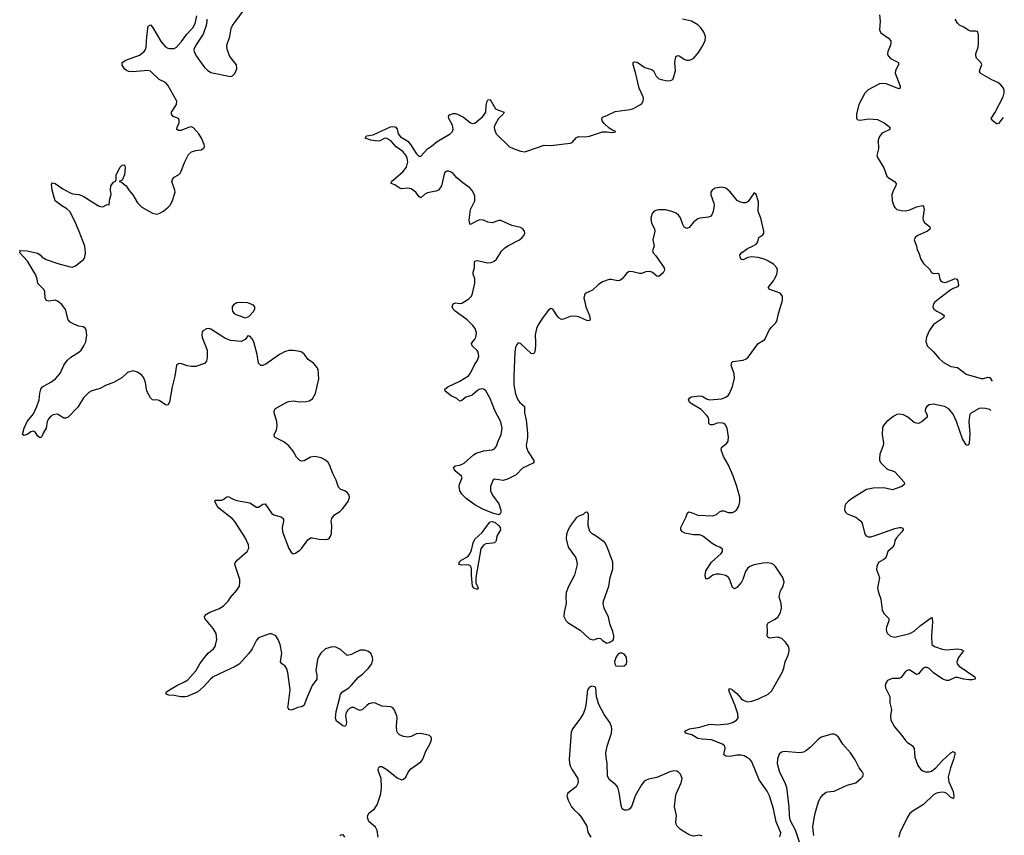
# Model space of a CAD drawing. Header units: inches. Extents: x 1843750 to 1959452, y 907112 to 1016326.
# Tile 108 of 137: x 1947042 to 1956143, y 935446 to 942984. Entities that reach past the tile are written whole.
import ezdxf

# ---------------------------------------------------------------- set-up
doc = ezdxf.new("R2010")
doc.units = ezdxf.units.IN
doc.header["$MEASUREMENT"] = 0
for name, color, linetype in [('B9943', 7, 'Continuous'), ('B9944', 7, 'Continuous'), ('B9953', 7, 'Continuous'), ('B9954', 7, 'Continuous')]:
    doc.layers.add(name, color=color, linetype=linetype)

msp = doc.modelspace()

# ---------------------------------------------------------------- linework, layer by layer
at = {"layer": 'B9943', "color": 6, "elevation": 600}
for points in [[(1948747.6, 940000), (1948774, 939930), (1948776.3, 939863.7), (1948770, 939829.3), (1948750, 939806), (1948670, 939778.4), (1948630, 939778.4), (1948590, 939785.2), (1948530, 939805.2), (1948510, 939802.7), (1948491, 939790), (1948476, 939690), (1948450.3, 939590.3), (1948426.7, 939450), (1948410, 939422), (1948390, 939425.6), (1948330, 939465.6), (1948310, 939469.6), (1948286.5, 939466.5), (1948270, 939471.6), (1948250, 939489.6), (1948218, 939550), (1948205.4, 939630), (1948190, 939675.1), (1948170, 939698.4), (1948130, 939726), (1948090, 939737.4), (1948070, 939734.3), (1948037.8, 939722.2), (1947986, 939674), (1947910, 939629.8), (1947836, 939604), (1947785.8, 939574.2), (1947710, 939555.1), (1947680.4, 939539.6), (1947633.1, 939490), (1947578.2, 939401.8), (1947490, 939309.5), (1947470, 939300.7), (1947450, 939302.9), (1947390, 939339.6), (1947350, 939332.4), (1947330, 939318.7), (1947310, 939296.9), (1947295.6, 939270), (1947285.3, 939210), (1947261.1, 939170), (1947246.9, 939133.1), (1947236.7, 939123.3), (1947230, 939119.5), (1947210, 939136.2), (1947188.2, 939168.2), (1947170, 939181.7), (1947143.7, 939176.3), (1947110, 939149.8), (1947081.2, 939141.2), (1947069.2, 939149.2), (1947082.9, 939210), (1947112.2, 939270), (1947170, 939341.3), (1947201.2, 939410), (1947221.8, 939470), (1947227.2, 939532.7), (1947238, 939570), (1947252.3, 939590), (1947330, 939634.7), (1947373.9, 939666.1), (1947419.6, 939720.4), (1947451.1, 939790), (1947482.7, 939837.3), (1947514.3, 939865.7), (1947587.6, 939910), (1947608.9, 939931.1), (1947636.3, 939970), (1947650.1, 940000)], [(1950000, 938652.9), (1949990, 938662.4), (1949967.8, 938727.8), (1949936.5, 938790), (1949906, 938870), (1949892.2, 938892.2), (1949870, 938913), (1949830, 938935.8), (1949770, 938946.9), (1949730, 938940.5), (1949670, 938907.6), (1949650, 938904.2), (1949630, 938909.7), (1949600.5, 938940.5), (1949570, 938995.8), (1949530, 939046.3), (1949483.8, 939083.8), (1949404.1, 939124.1), (1949398, 939130), (1949392.8, 939150), (1949415, 939190), (1949422.8, 939230), (1949418.8, 939270), (1949394, 939350), (1949393.5, 939370), (1949405.1, 939390), (1949510, 939448.8), (1949530, 939454.7), (1949570, 939460.9), (1949630, 939453.7), (1949690, 939456), (1949717.6, 939462.4), (1949750, 939481.6), (1949776, 939530), (1949805.8, 939665.8), (1949801.3, 939750), (1949790, 939774), (1949758.7, 939810), (1949710, 939843.5), (1949675.1, 939890), (1949651.2, 939910), (1949630, 939918.7), (1949570, 939927.3), (1949530, 939928.2), (1949490, 939915.4), (1949444.4, 939890), (1949318.6, 939801.4), (1949290, 939788.6), (1949270, 939787.1), (1949249.8, 939810), (1949237.2, 939890), (1949210, 939996), (1949208, 940000)], [(1950000, 937165.7), (1949963.8, 937183.8), (1949930, 937188), (1949870, 937169.7), (1949825.7, 937130), (1949811.8, 937110), (1949794.9, 937070), (1949779.3, 936970), (1949788.9, 936928.9), (1949788.3, 936890), (1949746.9, 936830), (1949690, 936701.7), (1949672.1, 936647.9), (1949650, 936632.5), (1949610, 936626.1), (1949570, 936608.4), (1949550, 936603.8), (1949530, 936609.2), (1949521.7, 936630), (1949522.4, 936642.4), (1949543.4, 936790), (1949520.2, 936950), (1949508.9, 936990), (1949491.9, 937011.9), (1949464.7, 937030), (1949452.4, 937050), (1949465.7, 937130), (1949449, 937209), (1949430, 937256), (1949410, 937289.4), (1949370, 937307.6), (1949350, 937307.3), (1949249.2, 937270.8), (1949231.3, 937248.7), (1949190.3, 937170), (1949157.4, 937122.6), (1949070, 937028.6), (1949035, 937005), (1948830, 936909.7), (1948804.2, 936890), (1948741.2, 936818.8), (1948690, 936773.3), (1948590, 936729.6), (1948570, 936726.6), (1948530, 936726.6), (1948470, 936739.7), (1948420.7, 936740.7), (1948395.3, 936750), (1948397.2, 936770), (1948426, 936790), (1948494.7, 936830), (1948572.6, 936867.4), (1948596, 936884), (1948670, 936967.9), (1948707.5, 937032.5), (1948749.9, 937090.1), (1948787.6, 937132.4), (1948832.8, 937170), (1948848.2, 937190), (1948864.1, 937255.9), (1948858.5, 937310), (1948830, 937356.2), (1948752.3, 937450), (1948749.4, 937470), (1948769.4, 937490), (1948799.6, 937510), (1948890, 937542.8), (1948929.8, 937570.2), (1948968.2, 937610), (1948990, 937643.1), (1949050, 937712.7), (1949072.4, 937750), (1949078.2, 937781.8), (1949076.1, 937810), (1949036.4, 937930), (1949031.3, 937950), (1949034.3, 937965.7), (1949050.9, 937989.1), (1949145.1, 938070), (1949159.5, 938100.5), (1949158.2, 938130), (1949130, 938192.3), (1949030, 938345.4), (1949008.5, 938370), (1948883.5, 938470), (1948867, 938490), (1948846, 938530), (1948850, 938544.7), (1948910, 938543.2), (1948930, 938553.1), (1948950, 938570.4), (1948970, 938578.4), (1949013.7, 938553.6), (1949050, 938539.3), (1949170, 938520.3), (1949230, 938479.5), (1949250, 938479.5), (1949290, 938506.4), (1949310, 938510.4), (1949370, 938422), (1949390, 938408.9), (1949459.1, 938390), (1949482, 938370), (1949482, 938350), (1949468.5, 938290), (1949472.1, 938250), (1949530, 938098), (1949550, 938063.8), (1949570, 938048.2), (1949590, 938052.4), (1949630, 938080.3), (1949650, 938099.5), (1949704.4, 938175.6), (1949730, 938194), (1949750, 938196.9), (1949810, 938184), (1949870, 938180.3), (1949890, 938184.4), (1949905.1, 938194.9), (1949915.6, 938210), (1949924.2, 938235.8), (1949925.8, 938310), (1949921.6, 938350), (1949926.8, 938373.1), (1949952.9, 938407.1), (1950000, 938440)], [(1950000, 936479.8), (1949970, 936501.1), (1949962.5, 936530), (1949967.1, 936590), (1950000, 936721.1)]]:
    msp.add_lwpolyline(points, dxfattribs=at)
at = {"layer": 'B9944', "color": 6, "elevation": 600}
for points in [[(1948770.3, 942990), (1948771.6, 942970), (1948764.4, 942930), (1948737.3, 942850), (1948670.2, 942750), (1948652.6, 942710), (1948653.6, 942690), (1948672.1, 942650), (1948750, 942543.1), (1948777.1, 942517.1), (1948810, 942497.3), (1948990, 942460.4), (1949010, 942465.5), (1949030, 942487.3), (1949047.6, 942530), (1949045.8, 942565.8), (1948985.3, 942645.3), (1948961.2, 942710), (1948955.3, 942750), (1948984.7, 942830), (1948996.4, 942903.6), (1949007.8, 942930), (1949140.9, 943110)], [(1947650.1, 940000), (1947653.2, 940006.8), (1947662, 940070), (1947655.3, 940115.3), (1947649.5, 940129.5), (1947638.9, 940138.9), (1947630, 940145.2), (1947590, 940151.6), (1947550, 940166.3), (1947510, 940189.7), (1947490, 940209.7), (1947464.9, 940304.9), (1947430, 940353.3), (1947390, 940383.5), (1947370.6, 940390.6), (1947310, 940382.6), (1947288.3, 940390), (1947276.1, 940410), (1947273.2, 940470), (1947268.2, 940488.2), (1947210, 940545.1), (1947202.3, 940590), (1947187.5, 940630), (1947113.7, 940753.7), (1947044.7, 940830), (1947045.6, 940845.6), (1947042, 940850), (1947110, 940847.1), (1947206.1, 940826.1), (1947230, 940810.3), (1947250, 940788.9), (1947287.2, 940767.2), (1947394, 940730), (1947510, 940699.5), (1947530, 940697.6), (1947559.3, 940710), (1947631.1, 940768.9), (1947645.1, 940790), (1947649.6, 940830), (1947642.6, 940890), (1947592.9, 941027.1), (1947550, 941128.3), (1947506.8, 941210), (1947476.9, 941236.9), (1947430, 941263.8), (1947368.7, 941310), (1947342.6, 941410), (1947336, 941464), (1947343.9, 941476.1), (1947370, 941470.3), (1947441.4, 941421.4), (1947510, 941383.6), (1947534.4, 941374.4), (1947590, 941368.1), (1947630, 941353.6), (1947770, 941264.9), (1947790, 941256.4), (1947810, 941255.5), (1947850, 941274.8), (1947870, 941274), (1947875.1, 941330), (1947888.2, 941370), (1947882.2, 941410), (1947883.5, 941450), (1947910, 941482.4), (1947927.3, 941492.7), (1947934, 941506), (1947934.3, 941550), (1947970, 941621.6), (1947990, 941640.4), (1948010, 941642.8), (1948016.9, 941616.9), (1948010, 941549), (1947990, 941502), (1947962, 941490), (1947982.8, 941482.8), (1948027.3, 941447.3), (1948050.3, 941410), (1948086.4, 941366.4), (1948131.1, 941291.1), (1948170.2, 941250.2), (1948270, 941196.1), (1948310, 941187.9), (1948330, 941191.5), (1948370, 941215.2), (1948414, 941250), (1948432.1, 941270), (1948450, 941303), (1948478, 941390), (1948477.3, 941410), (1948449, 941490), (1948453.1, 941506.9), (1948470, 941527.7), (1948509.8, 941550.2), (1948529.6, 941570), (1948568.4, 941670), (1948602.5, 941737.5), (1948630, 941763.1), (1948670, 941774.6), (1948718.6, 941781.4), (1948744.5, 941795.5), (1948749.5, 941810), (1948746, 941830), (1948721.5, 941890), (1948696.8, 941930), (1948650, 941985.1), (1948630, 941994.5), (1948610.9, 941990.9), (1948530, 941959.9), (1948510, 941958.9), (1948495.6, 941970), (1948498, 941990), (1948516.2, 942030), (1948516.8, 942056.8), (1948510, 942070.5), (1948459.7, 942090), (1948444.6, 942110), (1948446.3, 942130), (1948490, 942198.9), (1948493.8, 942230), (1948410, 942379), (1948390, 942403.2), (1948330, 942430.5), (1948250, 942507), (1948230, 942515), (1948083, 942503), (1948050, 942506.4), (1948030, 942514.8), (1948009.7, 942530), (1947990, 942564.5), (1947989.6, 942590), (1948022.7, 942610), (1948150, 942656.5), (1948192, 942690), (1948205, 942710), (1948211.4, 942730), (1948216.8, 942830), (1948230, 942924.7), (1948250, 942938), (1948270, 942915.5), (1948350, 942780.8), (1948390, 942733.6), (1948410, 942721.6), (1948430, 942716.5), (1948470, 942718.6), (1948490, 942731.2), (1948537.2, 942782.8), (1948588.3, 942851.7), (1948641.8, 942910), (1948662.7, 942950), (1948679.2, 943020.8)], [(1949208, 940000), (1949190, 940036), (1949170, 940059.3), (1949150, 940060.9), (1949126, 940030), (1949090, 940011), (1948990, 940018.2), (1948939.3, 940039.3), (1948810, 940123.1), (1948790, 940129.7), (1948770, 940128), (1948735.5, 940110), (1948727.8, 940092.3), (1948726.3, 940073.7), (1948730, 940046.8), (1948747.6, 940000)]]:
    msp.add_lwpolyline(points, dxfattribs=at)
msp.add_lwpolyline([(1949090, 940369.7), (1949050, 940366.6), (1949018, 940350), (1949005.7, 940330), (1949004.6, 940310), (1949009, 940290), (1949024.9, 940270), (1949050, 940256), (1949130, 940228.4), (1949158.9, 940241.1), (1949206, 940290), (1949215.1, 940315.1), (1949214, 940330), (1949204.7, 940344.7), (1949150, 940366.2)], close=True, dxfattribs=at)
at = {"layer": 'B9953', "color": 6}
for points, elevation in [([(1951809.8, 940000), (1951810.8, 939969.2), (1951804.1, 939915.9), (1951797.7, 939902.3), (1951790, 939894.6), (1951770, 939899.2), (1951670, 939992.8), (1951650, 939997.4), (1951637.1, 939982.9), (1951626.3, 939953.7), (1951619.8, 939910), (1951609.6, 939690.4), (1951610.1, 939610), (1951625.6, 939525.6), (1951647.4, 939470), (1951665.4, 939445.4), (1951709.5, 939409.5), (1951708.9, 939350), (1951723.7, 939283.7), (1951737, 939163), (1951736.3, 939123.7), (1951722.9, 939050), (1951725.2, 939030), (1951741.6, 938990), (1951795, 938910), (1951793.1, 938890), (1951690, 938840.4), (1951630, 938778.8), (1951550, 938737.8), (1951510, 938723.9), (1951430, 938736.5), (1951415.6, 938724.4), (1951393.8, 938670), (1951395.1, 938630), (1951412.3, 938590), (1951470.5, 938510.5), (1951489.2, 938450), (1951488.8, 938430), (1951482.5, 938417.5), (1951471, 938409), (1951421.3, 938421.3), (1951321.8, 938461.8), (1951250, 938500.4), (1951170, 938560.1), (1951130, 938598.7), (1951110.6, 938630), (1951105.3, 938670), (1951108.6, 938691.4), (1951130.9, 938750), (1951126.3, 938766.3), (1951074.5, 938810), (1951058.4, 938830), (1951052.9, 938850), (1951070, 938860.8), (1951110, 938867), (1951150, 938884.7), (1951237.2, 938962.8), (1951262.7, 938977.3), (1951330, 938999.2), (1951410, 939010.1), (1951430, 939017), (1951450, 939042.6), (1951463.6, 939090), (1951491.7, 939150), (1951500.4, 939210), (1951490, 939266.6), (1951432.4, 939372.4), (1951390, 939483.4), (1951350, 939554.5), (1951330, 939569.9), (1951310, 939571.1), (1951290, 939565.4), (1951270, 939554.2), (1951225.1, 939514.9), (1951210, 939506.6), (1951164.4, 939495.6), (1951130, 939465.6), (1951110, 939459.4), (1951083.7, 939483.7), (1951030, 939508.9), (1950974.2, 939550), (1950972.1, 939570), (1950998.5, 939590), (1951110, 939642.3), (1951190, 939692.8), (1951210, 939717.5), (1951246.1, 939793.9), (1951270.7, 939830), (1951284.7, 939870), (1951279.1, 939910), (1951270, 939928.2), (1951225.5, 939970), (1951217.7, 939990), (1951225.4, 940000)], 500), ([(1954066.5, 935433.5), (1954075.3, 935450), (1954076.1, 935470), (1954034.6, 935570), (1954010.2, 935690), (1953972.5, 935812.5), (1953950, 935854), (1953878.7, 935958.7), (1953810, 936124.7), (1953790, 936149.2), (1953770, 936163.8), (1953739.5, 936179.5), (1953710, 936188.2), (1953670, 936187.5), (1953610, 936175.4), (1953570, 936176.8), (1953552.1, 936190), (1953552.9, 936210), (1953564.2, 936250), (1953558.9, 936270), (1953539.5, 936290), (1953436.4, 936330), (1953350, 936333.9), (1953310, 936342.1), (1953254.9, 936374.9), (1953197.6, 936390), (1953188.7, 936410), (1953234.7, 936430), (1953330, 936445.5), (1953410, 936470.5), (1953433.2, 936473.2), (1953490, 936466.4), (1953590, 936477.7), (1953629.8, 936490), (1953669, 936510), (1953683.1, 936530), (1953680.4, 936570), (1953652.8, 936652.8), (1953602.5, 936770), (1953596.5, 936790), (1953600.5, 936799.5), (1953610, 936804.2), (1953630, 936790.1), (1953670, 936756.8), (1953709.7, 936710), (1953730, 936694), (1953770, 936679.7), (1953810, 936687.3), (1953870, 936706.9), (1953959.3, 936750), (1953990, 936778), (1954090, 936950.1), (1954105.8, 936990), (1954118, 937050), (1954144.3, 937110), (1954154.8, 937150), (1954155, 937170), (1954148.9, 937190), (1954121.1, 937230), (1954086.3, 937266.3), (1954050, 937276.7), (1953970, 937268.2), (1953957.1, 937277.1), (1953951.4, 937290), (1953954.2, 937330), (1953950, 937392.9), (1953961.1, 937410), (1954020, 937440), (1954050, 937463.2), (1954073.2, 937506.8), (1954082.4, 937550), (1954079.7, 937590), (1954063.4, 937650), (1954064.7, 937670), (1954075.4, 937704.6), (1954098.8, 937750), (1954107.8, 937790), (1954094.5, 937830), (1954028.7, 937930), (1954010, 937947.7), (1953990, 937958.4), (1953950, 937965.5), (1953910, 937962.7), (1953830, 937946.5), (1953791.2, 937930), (1953770, 937912.7), (1953750, 937884.6), (1953727.3, 937810), (1953715.1, 937784.9), (1953670, 937736.2), (1953650, 937724.5), (1953630, 937737.6), (1953606.8, 937806.8), (1953594.4, 937830), (1953570, 937848.1), (1953510, 937860.9), (1953479.7, 937860.3), (1953450, 937849.4), (1953410, 937819), (1953390, 937813.5), (1953380.2, 937830), (1953376.6, 937850), (1953382.9, 937890), (1953437.2, 937970), (1953525.4, 938050), (1953538.8, 938070), (1953538.4, 938090), (1953515, 938110), (1953480.7, 938120.7), (1953441.8, 938141.8), (1953357.5, 938210), (1953330, 938224.3), (1953270, 938224.7), (1953190, 938239.8), (1953170, 938249.7), (1953153.9, 938270), (1953151.7, 938290), (1953201.1, 938390), (1953213.5, 938426.5), (1953225.6, 938434.4), (1953250, 938428.8), (1953310, 938404), (1953450, 938399.4), (1953482.9, 938410), (1953510, 938434.4), (1953530, 938445.7), (1953550, 938443.6), (1953590, 938429.6), (1953630, 938431.2), (1953650, 938439.3), (1953670, 938455.9), (1953690.7, 938489.3), (1953699.4, 938530), (1953699.8, 938570), (1953671.3, 938670), (1953637.7, 938770), (1953590, 938874.6), (1953547.2, 938947.2), (1953524.5, 939010), (1953529.6, 939030.4), (1953579.9, 939070), (1953591.8, 939090), (1953594.9, 939130), (1953582.7, 939210), (1953561.6, 939241.6), (1953550, 939251.4), (1953530, 939258.3), (1953490, 939255.3), (1953450, 939241), (1953430, 939238.4), (1953421.7, 939241.7), (1953412.7, 939252.7), (1953410.6, 939290), (1953404.4, 939310), (1953390.6, 939330), (1953340.5, 939380.5), (1953258.6, 939430), (1953234.5, 939450), (1953224.4, 939470), (1953236.1, 939490), (1953250, 939497.1), (1953330, 939507.5), (1953350, 939505), (1953390, 939480.3), (1953419.1, 939470), (1953530, 939479.3), (1953570, 939496.2), (1953590, 939510.9), (1953604.3, 939530), (1953630, 939593.2), (1953650.2, 939670), (1953645.6, 939710), (1953617.3, 939790), (1953623.1, 939816.9), (1953634.8, 939825.2), (1953730, 939838.1), (1953758.4, 939850), (1953775.9, 939864.1), (1953869.3, 939990), (1953884.7, 940000)], 500), ([(1955420.2, 940000), (1955431.2, 939970), (1955490, 939915.4), (1955536.9, 939856.9), (1955578.6, 939818.6), (1955650, 939779.8), (1955710, 939769.6), (1955790, 939708.4), (1955930, 939668.4), (1955951.7, 939668.3), (1955990, 939680.2), (1956010, 939678.7), (1956031.3, 939641.9)], 500), ([(1956020, 939371.6), (1956010, 939380.3), (1955970.5, 939389.5), (1955930, 939392.4), (1955910, 939389.3), (1955839.7, 939350), (1955826, 939334), (1955820.8, 939319.2), (1955815.7, 939270), (1955824.4, 939155.6), (1955819.8, 939070), (1955810, 939048.3), (1955790, 939056.4), (1955756.7, 939110), (1955701, 939270), (1955670, 939337.1), (1955630, 939386.6), (1955590, 939408.9), (1955490, 939432.1), (1955450, 939425.4), (1955428.5, 939410), (1955414.2, 939390), (1955411.6, 939370), (1955428.8, 939330), (1955428.7, 939310), (1955382.6, 939270), (1955350, 939253.4), (1955330, 939254), (1955310, 939260.9), (1955250, 939311.3), (1955210, 939332.6), (1955170, 939338.6), (1955150, 939334.5), (1955121.3, 939318.7), (1955058.4, 939270), (1955023.2, 939230), (1955018, 939210), (1955015.1, 939150), (1955025, 939070), (1955023.3, 939050), (1954993.1, 938970), (1954988, 938930), (1954990.2, 938910.2), (1955000.8, 938890), (1955050, 938839.3), (1955070, 938825.7), (1955110, 938815.5), (1955130, 938805.2), (1955216.5, 938710), (1955222, 938690), (1955195.8, 938670), (1955110, 938640.2), (1955030, 938658.9), (1954930, 938655.8), (1954870, 938640.9), (1954730, 938555), (1954698.5, 938530), (1954678.6, 938510), (1954668.7, 938491.3), (1954666.7, 938450), (1954677.7, 938430), (1954690, 938418.6), (1954770, 938385.5), (1954818.4, 938350), (1954830.1, 938330), (1954854, 938230), (1954870, 938211.9), (1954886.2, 938206.2), (1954910, 938205.8), (1954950, 938216.3), (1955130, 938282.7), (1955170.1, 938290.1), (1955190.7, 938290.7), (1955205.8, 938285.8), (1955209.2, 938270), (1955197.4, 938250), (1955145.6, 938194.4), (1955131.6, 938170), (1955124, 938130), (1955113.1, 938110), (1955066.3, 938070), (1955046.7, 938010), (1955030, 937994.4), (1954984.4, 937970), (1954970.1, 937950), (1954963.4, 937930), (1954963.2, 937903.2), (1954989, 937830), (1954970.6, 937730), (1954980.1, 937690), (1955002.8, 937630), (1955013.7, 937530), (1955030, 937496.3), (1955074.8, 937450), (1955076.2, 937430), (1955053, 937370), (1955050.6, 937350), (1955053.4, 937330), (1955064.7, 937310), (1955090, 937288.1), (1955130, 937276.8), (1955270, 937311), (1955310, 937332), (1955370, 937385.1), (1955470, 937459.1), (1955476.8, 937450), (1955479.1, 937419.1), (1955469, 937290), (1955474.2, 937210), (1955498.5, 937190), (1955570, 937165.8), (1955610, 937161.5), (1955710, 937169.5), (1955743.3, 937163.4), (1955767.4, 937150), (1955719.9, 937090), (1955705.5, 937050), (1955707.8, 937030), (1955726.4, 937010), (1955871.1, 936910), (1955874.9, 936890), (1955850, 936883.8), (1955815.7, 936884.3), (1955770, 936888.9), (1955710, 936904.7), (1955690, 936903.7), (1955630, 936878), (1955610, 936875.6), (1955574.8, 936890), (1955489.1, 936949.1), (1955450, 936986.4), (1955430, 936997.7), (1955410, 936997.8), (1955390, 936987.5), (1955350, 936937.3), (1955330, 936933.4), (1955270, 936972.6), (1955250, 936972.7), (1955230, 936959.8), (1955190, 936904.7), (1955170, 936895.7), (1955110, 936894.8), (1955090, 936889.9), (1955064.3, 936875.7), (1955046.8, 936853.1), (1955042.3, 936830), (1955044.6, 936810), (1955084.3, 936730), (1955084.6, 936670), (1955099, 936610), (1955090.5, 936549.4), (1955094.8, 936510), (1955127.3, 936450), (1955196.9, 936370), (1955230, 936322.6), (1955246.1, 936306.1), (1955293.2, 936273.2), (1955309.2, 936250), (1955315.1, 936170), (1955345.1, 936090), (1955370, 936057.8), (1955390, 936043.4), (1955414.2, 936034.2), (1955450, 936033.7), (1955470, 936040.4), (1955510, 936069.7), (1955570, 936135.7), (1955650, 936208.1), (1955670, 936220.4), (1955690.1, 936210), (1955673.6, 936146.4), (1955644.6, 936070), (1955624.8, 935984.8), (1955630, 935939.6), (1955670.1, 935850), (1955676.9, 935810), (1955672.7, 935787.3), (1955670, 935785.1), (1955650, 935795), (1955612.7, 935832.7), (1955590, 935843.3), (1955570, 935845.7), (1955530, 935840.1), (1955510, 935833.5), (1955490, 935819.6), (1955396.3, 935730), (1955290, 935667.2), (1955270, 935647.3), (1955247, 935613), (1955177.6, 935470), (1955168.9, 935428.9)], 500), ([(1950000, 938440), (1950014.3, 938450), (1950030, 938465.7), (1950076.9, 938530), (1950089.5, 938569.5), (1950087, 938590), (1950072.2, 938612.3), (1950048.7, 938628.7), (1950010, 938643.5), (1950000, 938652.9)], 600), ([(1950000, 936721.1), (1950007.8, 936752.2), (1950027.3, 936772.7), (1950084.8, 936810), (1950106.3, 936830), (1950173.3, 936906.7), (1950210, 936935), (1950266.4, 936990), (1950296.4, 937030), (1950304.7, 937070), (1950302.2, 937090), (1950290, 937122), (1950265.2, 937145.2), (1950230, 937157.8), (1950190, 937157.8), (1950130, 937131.1), (1950110, 937116.3), (1950070, 937109.6), (1950010, 937160.7), (1950000, 937165.7)], 600), ([(1953350, 935439.3), (1953330, 935446.6), (1953270, 935438.5), (1953230, 935450.9), (1953150, 935499.3), (1953119.3, 935530), (1953109, 935550), (1953106.3, 935570), (1953112.1, 935630), (1953095.6, 935710), (1953103, 935797), (1953109.9, 935830), (1953156.7, 935930), (1953166.7, 935970), (1953150.8, 936010.8), (1953132.5, 936030), (1953117.7, 936037.7), (1953090, 936042.4), (1953050, 936034.4), (1952930, 935981.8), (1952855.1, 935964.9), (1952826.8, 935953.2), (1952810, 935939.8), (1952790, 935913.7), (1952731, 935810), (1952699.8, 935720.2), (1952685.7, 935694.3), (1952670, 935682.2), (1952650, 935677.3), (1952630, 935677.8), (1952611.5, 935691.5), (1952601, 935721), (1952582.9, 935842.9), (1952570.7, 935890), (1952550, 935916.8), (1952490, 935962.2), (1952475.2, 935995.2), (1952473.6, 936110), (1952462.3, 936170), (1952461.2, 936210), (1952471, 936269), (1952513, 936390), (1952515.9, 936430), (1952511.1, 936451.1), (1952495.5, 936490), (1952444.3, 936564.3), (1952395.5, 936655.5), (1952372.9, 936727.1), (1952369, 936809), (1952359, 936819), (1952330, 936825.2), (1952310, 936816), (1952290.5, 936789.5), (1952274.7, 936650), (1952266.3, 936610), (1952250.8, 936569.2), (1952220, 936520), (1952150.3, 936430), (1952139.9, 936400.1), (1952120.2, 936150), (1952123.8, 936110), (1952130, 936088.4), (1952150, 936050.4), (1952201.5, 935970), (1952205.4, 935930), (1952186.2, 935893.8), (1952110, 935834.5), (1952100.4, 935810), (1952110.3, 935770), (1952143.6, 935710), (1952163.6, 935683.6), (1952206.1, 935646.1), (1952236, 935610), (1952284.4, 935530), (1952290.3, 935490), (1952298, 935470), (1952322.8, 935430)], 600), ([(1950356.8, 935430), (1950345.1, 935490), (1950330, 935520.5), (1950270, 935574.8), (1950257.8, 935610), (1950259.2, 935630), (1950268.2, 935651.8), (1950321.1, 935690), (1950347, 935727), (1950379.8, 935830), (1950387.7, 935890), (1950382.3, 935970), (1950361, 936030), (1950356.5, 936050), (1950359.1, 936070), (1950370, 936083.7), (1950390, 936082.7), (1950434.6, 936054.6), (1950530, 935976.4), (1950570, 935958.8), (1950590, 935966), (1950610, 935984), (1950633.7, 936030), (1950658.7, 936061.3), (1950750, 936126.5), (1950769.8, 936150), (1950795.7, 936224.3), (1950833.7, 936290), (1950847.6, 936330), (1950849.3, 936350), (1950829.6, 936369.6), (1950750, 936386.6), (1950710, 936382.7), (1950661, 936359), (1950630, 936352.2), (1950590, 936359.9), (1950554.1, 936374.1), (1950536.2, 936390), (1950529, 936410), (1950526.5, 936453.5), (1950530.7, 936530.7), (1950527.1, 936550), (1950502.4, 936610), (1950490, 936625.1), (1950472.3, 936632.3), (1950390, 936641), (1950330, 936667.3), (1950302, 936670), (1950270, 936660.4), (1950250, 936647.3), (1950210, 936608.4), (1950190, 936599.8), (1950170, 936604.8), (1950130, 936626.1), (1950110, 936627), (1950090, 936618.3), (1950070, 936597.8), (1950056.4, 936570), (1950053.3, 936550), (1950063.2, 936490), (1950060.9, 936470), (1950050, 936451.8), (1950030, 936458.5), (1950000, 936479.8)], 600), ([(1954384, 935444), (1954375.7, 935490), (1954374.3, 935530), (1954394, 935650), (1954425.5, 935754.5), (1954442.6, 935790), (1954470, 935824.4), (1954496.4, 935843.6), (1954510, 935848.9), (1954570, 935854.8), (1954690, 935909.3), (1954770, 935931.5), (1954817.2, 935970), (1954835.7, 935990), (1954843, 936010), (1954833.9, 936030), (1954800.1, 936070), (1954763.4, 936143.4), (1954722.7, 936210), (1954649.5, 936289.5), (1954610, 936352.7), (1954590, 936372.9), (1954570, 936381.2), (1954550, 936382.2), (1954450, 936353.4), (1954418.7, 936330), (1954350, 936257.2), (1954310, 936225.6), (1954286, 936214), (1954250, 936208.7), (1954110, 936219.5), (1954084.7, 936215.3), (1954062.9, 936197.1), (1954045.4, 936150), (1954044.4, 936110), (1954066.1, 936030), (1954115.3, 935935.3), (1954128.9, 935890), (1954150.1, 935710), (1954153.5, 935630), (1954161.3, 935590), (1954210, 935497.4), (1954245.5, 935385.5)], 500), ([(1950000, 935446), (1950010, 935451.8), (1950030, 935454.4), (1950043.2, 935430)], 600)]:
    msp.add_lwpolyline(points, dxfattribs=dict(at, elevation=elevation))
for points, elevation in [([(1952290, 938433.2), (1952270, 938429.3), (1952250, 938412.3), (1952210, 938396), (1952190, 938382.7), (1952132.4, 938310), (1952110.3, 938270), (1952096.5, 938230), (1952093.8, 938186.2), (1952110.3, 938110.3), (1952178, 938018), (1952190.2, 937990), (1952196.2, 937950), (1952170.2, 937850), (1952115, 937745), (1952093.8, 937690), (1952089, 937650), (1952092.5, 937587.5), (1952073.4, 937510), (1952070.3, 937470), (1952090.2, 937430.2), (1952110, 937412.2), (1952222, 937342), (1952310, 937262.7), (1952330, 937254.6), (1952350, 937253.7), (1952390, 937268.2), (1952410, 937265.5), (1952430, 937245.5), (1952470, 937223), (1952490, 937228), (1952529.2, 937250), (1952534.5, 937270), (1952533.3, 937290), (1952523.1, 937330), (1952498.9, 937390), (1952483.5, 937463.5), (1952444.3, 937544.3), (1952434, 937590), (1952437.3, 937610), (1952488.2, 937750), (1952498.5, 937830), (1952523.4, 937910), (1952523.8, 937970), (1952470, 938118.4), (1952450, 938153.3), (1952371.8, 938210), (1952332.6, 938232.6), (1952313, 938253), (1952297.7, 938310), (1952300.7, 938410)], 600), ([(1951270, 937717), (1951241.6, 937730), (1951226.5, 937750), (1951218.4, 937850), (1951218.6, 937910), (1951212.5, 937932.5), (1951190, 937944.9), (1951130, 937942.9), (1951099.3, 937950), (1951104.4, 937955.6), (1951105.6, 937970), (1951123.1, 937990), (1951180.7, 938019.3), (1951199.9, 938040.1), (1951217.5, 938082.5), (1951233.1, 938150), (1951250, 938182), (1951316.7, 938243.3), (1951383.4, 938336.6), (1951390, 938342.7), (1951410, 938346.3), (1951435.8, 938335.8), (1951466.5, 938310), (1951482.1, 938290), (1951485.4, 938270), (1951453.8, 938210), (1951447.6, 938172.4), (1951440.5, 938159.5), (1951429.3, 938150.7), (1951413.3, 938146.7), (1951350, 938139), (1951330, 938128.8), (1951305.8, 938094.2), (1951258.4, 937830), (1951259.7, 937779.7), (1951278.7, 937730)], 500), ([(1952610, 937129.3), (1952590, 937129.3), (1952570, 937116), (1952553, 937090), (1952540.7, 937050), (1952542.8, 937030), (1952553.7, 937013.7), (1952590, 937009), (1952630, 937014), (1952649.5, 937030.5), (1952655.1, 937050), (1952650, 937093.2), (1952630, 937119.3)], 600)]:
    msp.add_lwpolyline(points, close=True, dxfattribs=dict(at, elevation=elevation))
at = {"layer": 'B9954', "color": 6, "elevation": 500}
for points in [[(1951225.4, 940000), (1951249.2, 940030.8), (1951258.8, 940050), (1951263.3, 940090), (1951251, 940130), (1951230, 940159), (1951178.3, 940210), (1951066.6, 940290), (1951049.4, 940310), (1951040.6, 940330), (1951041.5, 940338.5), (1951050, 940358.7), (1951070, 940367.7), (1951110, 940361), (1951130, 940364.4), (1951194.2, 940405.8), (1951217.4, 940430), (1951227.1, 940452.9), (1951250.3, 940550.3), (1951249.6, 940590), (1951233.4, 940633.4), (1951233.6, 940650), (1951244.7, 940690), (1951245.2, 940734.8), (1951250, 940752.4), (1951270, 940758.5), (1951370, 940737.3), (1951400.2, 940739.8), (1951428.9, 940751.1), (1951449.9, 940770.1), (1951496.3, 940843.7), (1951525.3, 940874.7), (1951561.3, 940898.7), (1951661.8, 940950), (1951686.6, 940970), (1951702, 940990), (1951709.7, 941010), (1951706.9, 941030), (1951693, 941050), (1951670, 941063.5), (1951590, 941083.4), (1951490, 941127.8), (1951470, 941126.8), (1951410, 941105.6), (1951370, 941112.9), (1951330, 941131.8), (1951293.1, 941133.1), (1951270, 941125.6), (1951210, 941091.5), (1951201.3, 941101.3), (1951197.7, 941130), (1951208.7, 941230), (1951249.9, 941310.1), (1951248.6, 941350), (1951238.3, 941378.3), (1951224.5, 941404.5), (1951202.5, 941430), (1951137.4, 941477.4), (1951084.1, 941524.1), (1951050, 941561.5), (1951030, 941576.5), (1951010, 941583.9), (1950990, 941584.5), (1950970.1, 941569.9), (1950940.3, 941450), (1950912.3, 941407.7), (1950890, 941397.9), (1950810, 941383.9), (1950788.4, 941371.6), (1950750, 941336.8), (1950730, 941350.9), (1950705.2, 941390), (1950659.9, 941419.9), (1950630, 941427.7), (1950570, 941421.2), (1950549.9, 941430), (1950510, 941458.7), (1950474.7, 941470), (1950477.7, 941490), (1950582.7, 941577.3), (1950618.3, 941621.7), (1950628.7, 941670), (1950623.5, 941703.5), (1950611.6, 941731.6), (1950584.9, 941764.9), (1950520.7, 941810), (1950477.5, 941857.5), (1950442.9, 941882.9), (1950430, 941888.2), (1950410, 941887.3), (1950370, 941865.3), (1950350, 941861.2), (1950288.7, 941870), (1950235.3, 941890), (1950248, 941910), (1950310, 941921.1), (1950470, 941992.5), (1950490, 941997.7), (1950510, 941995.3), (1950518.9, 941990), (1950530, 941971.2), (1950540.1, 941930), (1950561.4, 941901.4), (1950630, 941860.9), (1950654.7, 941830), (1950710, 941743.2), (1950730, 941722), (1950750, 941721.5), (1950810.4, 941790), (1950850, 941814.6), (1950902.1, 941857.9), (1951021.7, 941930), (1951041.1, 941950), (1951047.7, 941972.3), (1951042.5, 942010), (1951009.3, 942070), (1951004.5, 942090), (1951015.6, 942104.4), (1951050, 942118.4), (1951070, 942118.7), (1951090, 942112.3), (1951143.3, 942083.3), (1951210, 942030.1), (1951230, 942023.8), (1951250, 942027.5), (1951323.2, 942090), (1951339.9, 942110), (1951349.9, 942130.1), (1951354.1, 942190), (1951363.7, 942230), (1951370, 942244.4), (1951390, 942247.9), (1951441.6, 942161.6), (1951466.6, 942146.6), (1951521.7, 942130), (1951510.1, 942110), (1951468.3, 942071.7), (1951435.1, 942010), (1951428.8, 941990), (1951430.1, 941970.1), (1951447, 941930), (1951570.6, 941810.6), (1951595.9, 941795.9), (1951670, 941768), (1951710, 941764.4), (1951730, 941769.4), (1951890, 941825.4), (1951950, 941821.4), (1952130, 941842.7), (1952150, 941848.6), (1952190, 941894.3), (1952210, 941904.2), (1952270, 941901), (1952310, 941906.3), (1952430, 941948.3), (1952468.7, 941948.7), (1952518, 941942), (1952550, 941947.7), (1952550, 941951.8), (1952521.6, 941961.6), (1952490, 941980.5), (1952445.1, 942025.1), (1952427.1, 942050), (1952421.5, 942070), (1952430, 942084.4), (1952470, 942097.4), (1952544.8, 942135.2), (1952685.6, 942154.4), (1952717.1, 942162.9), (1952781.2, 942198.8), (1952793.3, 942210), (1952804.4, 942230), (1952807.6, 942250), (1952804.7, 942270), (1952768.1, 942350), (1952735, 942495), (1952712, 942568), (1952711.1, 942588.9), (1952725.6, 942594.4), (1952750, 942592.4), (1952821.7, 942541.7), (1952884.8, 942524.8), (1952899.1, 942510), (1952923.7, 942463.7), (1952950, 942438.9), (1952970, 942430.2), (1953030, 942419.3), (1953058.7, 942421.3), (1953072.5, 942427.5), (1953081.7, 942438.3), (1953104.5, 942510), (1953097.2, 942590), (1953102.8, 942630), (1953110, 942646.9), (1953127.3, 942652.7), (1953138, 942650), (1953190, 942616.8), (1953210, 942609), (1953230, 942608.8), (1953250, 942616.3), (1953272.1, 942630), (1953317.9, 942682.1), (1953348.2, 942730), (1953377.8, 942790), (1953379.9, 942830), (1953364.9, 942870), (1953338.3, 942910), (1953310, 942938), (1953250.7, 942970.7), (1953169.9, 942989.9)], [(1954989.3, 943030), (1954995.1, 942970), (1954988.4, 942890), (1955002.1, 942862.1), (1955074, 942814), (1955093.3, 942790), (1955095.8, 942770), (1955090.6, 942750), (1955065.1, 942690), (1955062.9, 942670), (1955068.3, 942650), (1955090, 942624.8), (1955164.6, 942590), (1955165.5, 942570), (1955136.8, 942510), (1955133.1, 942490), (1955179.2, 942370), (1955180.3, 942350), (1955170, 942345.9), (1955154, 942350), (1955050, 942390.8), (1955010, 942395.3), (1954990, 942390.4), (1954884.3, 942335.7), (1954854.7, 942305.3), (1954798.5, 942201.5), (1954777.2, 942110), (1954777.9, 942070), (1954790, 942059.3), (1954810, 942056.6), (1954890, 942068.2), (1954970, 942060.9), (1955032.9, 942030), (1955085.2, 941990), (1955086.3, 941970), (1955021, 941939), (1955009, 941930), (1954990, 941904.1), (1954978.5, 941870), (1954980.1, 941790), (1954966.4, 941730), (1954970.9, 941710), (1955030, 941616.3), (1955058.8, 941538.8), (1955078.8, 941518.8), (1955129.2, 941490), (1955143.7, 941470), (1955140.1, 941450), (1955119.1, 941410), (1955104.9, 941370), (1955107.3, 941310), (1955122.7, 941262.7), (1955130, 941248.2), (1955150.7, 941230.7), (1955190, 941221), (1955230, 941218.5), (1955270, 941227.5), (1955330, 941256.1), (1955390, 941267.6), (1955397.4, 941257.4), (1955401.2, 941230), (1955390.6, 941150), (1955393, 941130), (1955406.3, 941110), (1955455.3, 941070), (1955456.8, 941050), (1955434.6, 941030), (1955344.6, 940990), (1955320.1, 940970), (1955308.5, 940950), (1955331.5, 940890), (1955336.7, 940856.7), (1955351.7, 940830), (1955371.4, 940770), (1955397, 940730), (1955455, 940675), (1955470, 940648.8), (1955490, 940638.4), (1955530, 940641.5), (1955536.8, 940636.8), (1955546.5, 940586.5), (1955556, 940570), (1955570, 940560.7), (1955590, 940555.8), (1955610, 940557.7), (1955690, 940592.4), (1955705.5, 940585.5), (1955712.2, 940572.2), (1955719.6, 940530), (1955710, 940514.8), (1955670, 940501.3), (1955638.1, 940481.9), (1955518.4, 940390), (1955497.2, 940370), (1955485, 940350), (1955482.3, 940330), (1955492.7, 940310), (1955519.7, 940290), (1955563.5, 940270), (1955585.8, 940250), (1955579.7, 940230), (1955490, 940168.2), (1955447.8, 940110), (1955423.2, 940050), (1955416.5, 940010), (1955420.2, 940000)], [(1956143.2, 942312), (1956142.4, 942330), (1956135.3, 942350), (1956110, 942382.9), (1956084.6, 942404.6), (1956026.8, 942426.8), (1955920.2, 942490), (1955913.1, 942510), (1955933.9, 942570), (1955925, 942590), (1955887.4, 942627.4), (1955879.6, 942650), (1955880.8, 942670), (1955900.1, 942730), (1955904.2, 942770), (1955903.6, 942843.6), (1955894, 942874), (1955878.9, 942878.9), (1955830, 942879.6), (1955810, 942888.1), (1955770, 942915.3), (1955730, 942933.6), (1955711.6, 942951.6), (1955688.3, 942990)], [(1956133.5, 942080.6), (1956090, 942024.5), (1956077, 942023), (1956070, 942022.5), (1956035.8, 942050), (1956021, 942070), (1956057, 942123), (1956132.1, 942270), (1956143, 942309.3)], [(1953884.7, 940000), (1953930.3, 940029.7), (1953970, 940115.3), (1953990, 940142), (1954030, 940181.9), (1954043.4, 940210), (1954056.9, 940270), (1954093.2, 940390), (1954091.4, 940430), (1954070, 940456.3), (1953974.7, 940490), (1953961, 940510), (1954009.3, 940570), (1954020.2, 940590), (1954039.3, 940630), (1954047, 940670), (1954041, 940690), (1954010, 940724.4), (1953950, 940759.9), (1953923.5, 940770), (1953867.4, 940787.4), (1953806.3, 940793.7), (1953773.6, 940786.4), (1953730, 940764), (1953710, 940768.6), (1953700.6, 940790), (1953699.9, 940810), (1953715.4, 940830), (1953768.2, 940870), (1953816.5, 940890), (1953849.2, 940910.8), (1953865, 940930), (1953873.5, 940970), (1953910, 940996.9), (1953920.7, 941010), (1953921.3, 941030), (1953893.3, 941150), (1953869.2, 941210), (1953870, 941301.2), (1953850, 941369.2), (1953830, 941385.2), (1953775.2, 941304.8), (1953750, 941291.3), (1953730, 941291.1), (1953699.8, 941299.8), (1953674.1, 941314.1), (1953610, 941393.3), (1953570, 941426.3), (1953530, 941436.5), (1953470, 941427.9), (1953443.6, 941410), (1953430.1, 941389.9), (1953430, 941366), (1953458.3, 941290), (1953459.8, 941270), (1953453.2, 941210), (1953440.6, 941179.4), (1953430, 941168.1), (1953410, 941159.9), (1953330, 941150.9), (1953310, 941143.9), (1953270, 941113.9), (1953230, 941064.9), (1953210, 941054.8), (1953185.4, 941065.4), (1953170.9, 941090.9), (1953150, 941153.1), (1953135.5, 941175.5), (1953110, 941196.5), (1953070, 941212.7), (1953010, 941225.6), (1952950, 941227.1), (1952930, 941224.5), (1952905.8, 941214.2), (1952887.1, 941192.9), (1952876.8, 941150), (1952882.7, 941102.7), (1952909.4, 941050), (1952912.5, 941030), (1952895.6, 940950), (1952907.5, 940890), (1952891.6, 940850), (1952897.7, 940830), (1952921.7, 940801.7), (1952997.6, 940690), (1953003, 940670), (1952990, 940644.4), (1952950, 940611), (1952930, 940614.8), (1952890, 940646.7), (1952870, 940655.9), (1952830, 940654.1), (1952790, 940638.7), (1952770, 940637.7), (1952710, 940654.7), (1952683.8, 940656.2), (1952670, 940652.8), (1952650, 940639.5), (1952610, 940589.9), (1952590, 940573.2), (1952570, 940569.4), (1952510, 940582.6), (1952490, 940582.7), (1952430, 940562.3), (1952390, 940533.5), (1952335.6, 940484.4), (1952270, 940452.8), (1952262, 940438), (1952258.1, 940410), (1952261.9, 940390), (1952274.8, 940330), (1952308.3, 940250), (1952314.2, 940210), (1952310, 940202.6), (1952290, 940200.6), (1952210, 940238.5), (1952170, 940244.7), (1952130, 940240.7), (1952070, 940216.5), (1952050, 940214.2), (1952030, 940224.3), (1952017.6, 940237.6), (1951970, 940309.7), (1951950, 940316.3), (1951930, 940298.3), (1951870, 940223.9), (1951830, 940158.5), (1951818.1, 940130), (1951807.5, 940072.5), (1951809.8, 940000)]]:
    msp.add_lwpolyline(points, dxfattribs=at)

doc.saveas('drawing.dxf')
